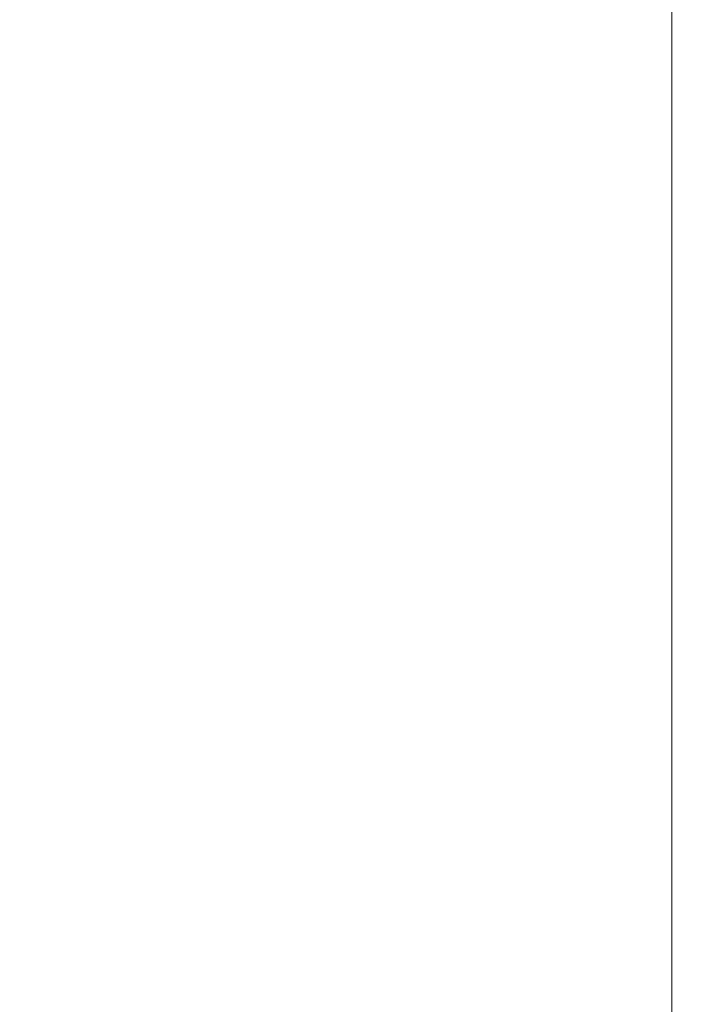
# Model space of a CAD drawing. Header units: millimetres. Extents: x 196 to 1773810, y -221320 to 153872.
# Tile 210 of 256: x 1164826 to 1165399, y -197108 to -196273. Entities that reach past the tile are written whole.
import ezdxf

# ---------------------------------------------------------------- set-up
doc = ezdxf.new("R2010")
doc.units = ezdxf.units.MM
doc.layers.get('Defpoints').update_dxf_attribs({"lineweight": 18})
doc.layers.add('ТМ-размеры', color=25, linetype='Continuous', lineweight=20)
doc.styles.add('SFINKS', font='SFINKS.shx', dxfattribs={"width": 0.7, "oblique": 15})
doc.dimstyles.new('кира-50', dxfattribs={"dimtxt": 150, "dimasz": 40, "dimexe": 15, "dimexo": 0, "dimgap": 20, "dimtad": 1, "dimdec": 0, "dimrnd": 5, "dimdsep": 46, "dimtxsty": 'SFINKS', "dimblk1": 'OBLIQUE', "dimblk2": 'OBLIQUE', "dimsah": 1, "dimcen": 2.5, "dimclrd": 252, "dimclre": 252, "dimclrt": 252, "dimadec": 0, "dimazin": 0, "dimtfac": 1, "dimtdec": 0, "dimtofl": 0, "dimtmove": 0, "dimatfit": 3, "dimldrblk": 'OBLIQUE', "dimfxl": 15, "dimtfill": 1, "dimtolj": 1, "dimtzin": 0, "dimlwd": 20, "dimlwe": 20, "dimarcsym": 0})

# ---------------------------------------------------------------- blocks, each defined once
blk = doc.blocks.new('_Oblique')
at = {"color": 0, "linetype": 'ByBlock', "lineweight": -2}
blk.add_line((-0.5, -0.5), (0.5, 0.5), dxfattribs=at)
blk = doc.blocks.new('*D61')
at = {"layer": 'Defpoints', "color": 0, "linetype": 'ByBlock', "lineweight": 50, "transparency": 16777216}
for p in [(1163944.68, -194978.27), (1163944.68, -203390.23), (1165379.01, -203390.23)]:
    blk.add_point(p, dxfattribs=at)
at = {"layer": 'ТМ-размеры', "color": 252, "linetype": 'ByBlock', "lineweight": 20, "transparency": 16777216}
for p, q in [((1163944.68, -194978.27), (1165394.01, -194978.27)), ((1165379.01, -194978.27), (1165379.01, -203390.23)), ((1163944.68, -203390.23), (1165394.01, -203390.23))]:
    blk.add_line(p, q, dxfattribs=at)
at = {"layer": 'ТМ-размеры', "color": 252, "linetype": 'ByBlock', "lineweight": 20, "transparency": 16777216, "xscale": 40, "yscale": 40, "zscale": 40}
for p, rotation in [((1165379.01, -194978.27), 90), ((1165379.01, -203390.23), 270)]:
    blk.add_blockref('_Oblique', p, dxfattribs=dict(at, rotation=rotation))
at = {"layer": 'ТМ-размеры', "color": 252, "linetype": 'ByBlock', "transparency": 16777216, "insert": (1165284.01, -199184.25), "char_height": 150, "attachment_point": 5, "rotation": 90, "style": 'SFINKS', "bg_fill": 3, "box_fill_scale": 1.1, "bg_fill_color": 256, "bg_fill_true_color": 13158600, "bg_fill_transparency": 0}
blk.add_mtext('\\A1;8410', dxfattribs=at)

msp = doc.modelspace()

# ---------------------------------------------------------------- dimensions: what is measured, and where the dimension line sits
at = {"layer": 'ТМ-размеры', "color": 3, "linetype": 'ByBlock'}
dim = msp.add_linear_dim(base=(1165379.01, -203390.23, 0.2), p1=(1163944.68, -194978.27, 0.2), p2=(1163944.68, -203390.23, 0.2), angle=90, dimstyle='кира-50', dxfattribs=at)
dim.commit()
dim.dimension.update_dxf_attribs({"geometry": '*D61', "text_midpoint": (1165284.01, -199184.25, 0.2)})

doc.saveas('drawing.dxf')
